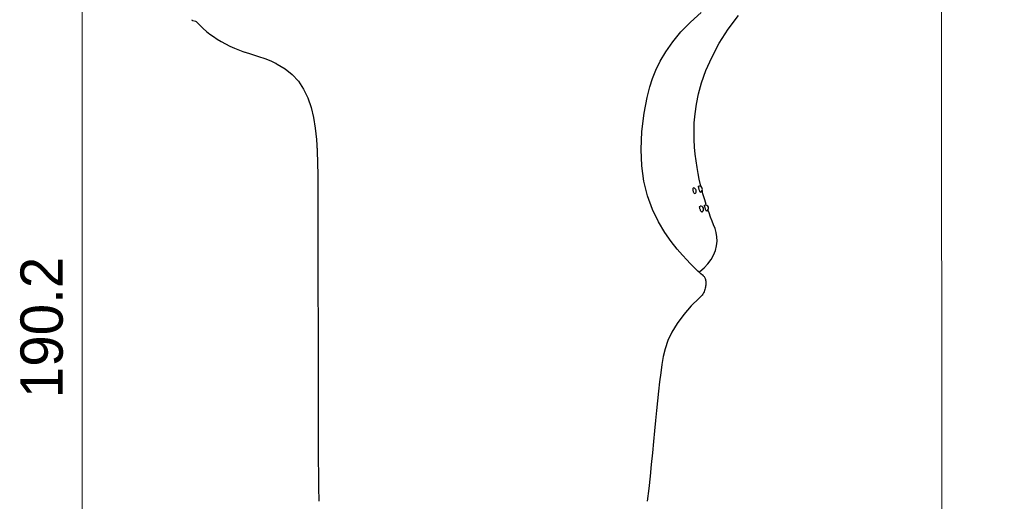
# Model space of a CAD drawing. Header units: millimetres. Extents: x 2329 to 5782, y 1296 to 2780.
# Tile 94 of 123: x 5088 to 5205, y 1615 to 1672. Entities that reach past the tile are written whole.
import ezdxf

# ---------------------------------------------------------------- set-up
doc = ezdxf.new("R2010")
doc.units = ezdxf.units.MM
doc.header["$LTSCALE"] = 0.3
doc.layers.add('00_COMPONENTS', color=7, linetype='Continuous')
doc.layers.add('51__DRAFT_DIMS', color=7, linetype='Continuous')
doc.styles.add('1）', font='兰亭黑 GBK.TTF', dxfattribs={"height": 5})
doc.styles.add('尺寸值样式', font='兰亭黑 GBK.TTF', dxfattribs={"height": 4})
doc.dimstyles.new('1直线标注', dxfattribs={"dimtxt": 4, "dimasz": 3, "dimexe": 2.5, "dimexo": 0, "dimtad": 1, "dimdec": 1, "dimdsep": 46, "dimtxsty": '尺寸值样式', "dimcen": 0, "dimclrd": 8, "dimclre": 8, "dimclrt": 7, "dimadec": 0, "dimazin": 0, "dimtp": 0.001, "dimtm": 0.001, "dimtfac": 1, "dimtdec": 1, "dimtmove": 0, "dimatfit": 0, "dimldrblk": '_FILLED', "dimfxl": 1, "dimtolj": 1, "dimlwd": 15, "dimlwe": 15, "dimarcsym": 0})

# ---------------------------------------------------------------- blocks, each defined once
blk = doc.blocks.new('*D282')
at = {"layer": '51__DRAFT_DIMS', "color": 8, "lineweight": 15}
for p, q in [((5171.4, 1731.41), (5199.69, 1731.42)), ((5197.29, 1505.37), (5197.19, 1728.42)), ((5148.66, 1502.35), (5199.79, 1502.37))]:
    blk.add_line(p, q, dxfattribs=at)
at = {"layer": '51__DRAFT_DIMS', "color": 8}
for points in [[(5197.69, 1728.42), (5196.69, 1728.42), (5197.19, 1731.42)], [(5196.79, 1505.37), (5197.79, 1505.37), (5197.29, 1502.37)]]:
    blk.add_solid(points, dxfattribs=at)
at = {"layer": 'Defpoints', "color": 0}
for p in [(5171.4, 1731.41), (5197.19, 1731.42), (5148.66, 1502.35)]:
    blk.add_point(p, dxfattribs=at)
at = {"layer": '51__DRAFT_DIMS', "color": 7, "insert": (5204.54, 1605.41), "char_height": 5, "attachment_point": 2, "rotation": 270.0269, "line_spacing_factor": 0.9, "style": '1）'}
blk.add_mtext('\\A1;229', dxfattribs=at)
blk = doc.blocks.new('_FILLED')
at = {"color": 0, "linetype": 'ByBlock'}
blk.add_solid([(0, 0), (-1, 0.167), (-1, -0.167)], dxfattribs=at)
blk = doc.blocks.new('*D283')
at = {"layer": '51__DRAFT_DIMS', "color": 8, "lineweight": 15}
for p, q in [((5171.4, 1731.41), (5093.09, 1731.41)), ((5095.59, 1544.23), (5095.59, 1728.41)), ((5138.49, 1541.23), (5093.09, 1541.23))]:
    blk.add_line(p, q, dxfattribs=at)
at = {"layer": '51__DRAFT_DIMS', "color": 8}
for points in [[(5096.09, 1728.41), (5095.09, 1728.41), (5095.59, 1731.41)], [(5095.09, 1544.23), (5096.09, 1544.23), (5095.59, 1541.23)]]:
    blk.add_solid(points, dxfattribs=at)
at = {"layer": 'Defpoints', "color": 0}
for p in [(5095.59, 1731.41), (5171.4, 1731.41), (5138.49, 1541.23)]:
    blk.add_point(p, dxfattribs=at)
at = {"layer": '51__DRAFT_DIMS', "color": 7, "insert": (5088.3, 1635.4), "char_height": 5, "attachment_point": 2, "rotation": 90, "line_spacing_factor": 0.9, "style": '1）'}
blk.add_mtext('\\A1;190.2', dxfattribs=at)

msp = doc.modelspace()

# ---------------------------------------------------------------- linework, layer by layer
at = {"layer": '00_COMPONENTS'}
for p, q in [((5167.52263, 1671.53496), (5168.80062, 1672.6627)), ((5171.9825, 1670.68935), (5173.19134, 1672.30264)), ((5108.67414, 1671.70855), (5108.68581, 1671.70481)), ((5109.04951, 1671.59613), (5108.68581, 1671.70481)), ((5109.18613, 1671.5099), (5109.53423, 1671.14183)), ((5109.53423, 1671.14183), (5109.90259, 1670.78582)), ((5109.90259, 1670.78582), (5110.28985, 1670.44458)), ((5166.39343, 1670.38394), (5167.52263, 1671.53496)), ((5170.92764, 1669.03156), (5171.9825, 1670.68935)), ((5110.28985, 1670.44458), (5110.69149, 1670.12277)), ((5110.69149, 1670.12277), (5111.10987, 1669.81754)), ((5111.10987, 1669.81754), (5111.55494, 1669.52191)), ((5111.55494, 1669.52191), (5112.03003, 1669.23508)), ((5165.42905, 1669.21078), (5166.39343, 1670.38394)), ((5112.03003, 1669.23508), (5112.5318, 1668.9603)), ((5112.5318, 1668.9603), (5113.0609, 1668.69802)), ((5113.0609, 1668.69802), (5113.61711, 1668.44907)), ((5113.61711, 1668.44907), (5114.19893, 1668.21454)), ((5164.61454, 1668.02816), (5165.42905, 1669.21078)), ((5170.03898, 1667.36876), (5170.92764, 1669.03156)), ((5114.19893, 1668.21454), (5114.80221, 1667.99463)), ((5115.66057, 1667.70948), (5114.80118, 1667.99494)), ((5116.47897, 1667.44474), (5115.66057, 1667.70948)), ((5117.24385, 1667.18067), (5116.47897, 1667.44474)), ((5117.93656, 1666.90798), (5117.24385, 1667.18067)), ((5163.94767, 1666.90414), (5164.61454, 1668.02816)), ((5169.34655, 1665.7933), (5170.03898, 1667.36876)), ((5118.50207, 1666.65047), (5117.93656, 1666.90798)), ((5118.52878, 1666.63735), (5118.50207, 1666.65047)), ((5118.50207, 1666.65047), (5118.64263, 1666.58033)), ((5118.52878, 1666.63735), (5118.65078, 1666.57617)), ((5118.64263, 1666.58033), (5119.59234, 1666.0198)), ((5118.65078, 1666.57617), (5119.59957, 1666.01483)), ((5119.59234, 1666.0198), (5120.43451, 1665.34359)), ((5119.59957, 1666.01483), (5120.44059, 1665.33789)), ((5163.41816, 1665.83592), (5163.94767, 1666.90414)), ((5120.43451, 1665.34359), (5121.16775, 1664.53918)), ((5120.44059, 1665.33789), (5121.17249, 1664.53306)), ((5162.7317, 1663.88841), (5163.03732, 1664.85601)), ((5163.03732, 1664.85601), (5163.41816, 1665.83592)), ((5168.84305, 1664.37037), (5169.34655, 1665.7933)), ((5121.16775, 1664.53918), (5121.78188, 1663.61046)), ((5121.17249, 1664.53306), (5121.78532, 1663.60433)), ((5121.78188, 1663.61046), (5122.27826, 1662.57342)), ((5121.78532, 1663.60433), (5122.28065, 1662.56752)), ((5162.39938, 1662.61769), (5162.7317, 1663.88841)), ((5168.48296, 1663.06985), (5168.84305, 1664.37037)), ((5122.27826, 1662.57342), (5122.66303, 1661.4504)), ((5122.28065, 1662.56752), (5122.66463, 1661.44485)), ((5162.04824, 1660.77229), (5162.39938, 1662.61769)), ((5168.22905, 1661.84214), (5168.48296, 1663.06985)), ((5122.66303, 1661.4504), (5122.95238, 1660.25295)), ((5122.66463, 1661.44485), (5122.95339, 1660.24791)), ((5168.06419, 1660.68385), (5168.22905, 1661.84214)), ((5122.95238, 1660.25295), (5123.16232, 1658.98119)), ((5122.95339, 1660.24791), (5123.16292, 1658.97675)), ((5161.78796, 1658.59398), (5162.04824, 1660.77229)), ((5167.97365, 1659.6111), (5168.06419, 1660.68385)), ((5123.16232, 1658.98119), (5123.30467, 1657.65408)), ((5123.16292, 1658.97675), (5123.30499, 1657.65026)), ((5167.94022, 1658.598), (5167.97365, 1659.6111)), ((5161.68498, 1656.47386), (5161.78796, 1658.59398)), ((5167.95297, 1657.6428), (5167.94022, 1658.598)), ((5123.30467, 1657.65408), (5123.39315, 1656.2878)), ((5123.30499, 1657.65026), (5123.3933, 1656.28463)), ((5168.0017, 1656.7507), (5167.95297, 1657.6428)), ((5168.07901, 1655.9051), (5168.0017, 1656.7507)), ((5123.39315, 1656.2878), (5123.44193, 1654.87184)), ((5123.3933, 1656.28463), (5123.44199, 1654.86939)), ((5161.75161, 1654.5456), (5161.68498, 1656.47386)), ((5168.17885, 1655.10425), (5168.07901, 1655.9051)), ((5123.44193, 1654.87184), (5123.46372, 1653.4107)), ((5123.44199, 1654.86939), (5123.46373, 1653.40907)), ((5162.00233, 1652.70098), (5161.75161, 1654.5456)), ((5168.29555, 1654.35016), (5168.17885, 1655.10425)), ((5168.4264, 1653.63178), (5168.29555, 1654.35016)), ((5123.46372, 1653.4107), (5123.47014, 1651.91916)), ((5123.46373, 1653.40907), (5123.47014, 1651.91836)), ((5168.56815, 1652.94777), (5168.4264, 1653.63178)), ((5162.42841, 1650.97429), (5162.00233, 1652.70098)), ((5168.48205, 1652.06997), (5168.48216, 1652.10521)), ((5168.48644, 1652.02492), (5168.48205, 1652.06997)), ((5168.48216, 1652.10521), (5168.48889, 1652.12818)), ((5168.49506, 1651.96968), (5168.48644, 1652.02492)), ((5168.48889, 1652.12818), (5168.49807, 1652.13412)), ((5168.5076, 1651.9047), (5168.49506, 1651.96968)), ((5168.71761, 1652.29903), (5168.56815, 1652.94777)), ((5168.7179, 1652.20696), (5168.71755, 1652.20978)), ((5168.71755, 1652.20978), (5168.71771, 1652.20966)), ((5168.73885, 1652.21165), (5168.71761, 1652.29903)), ((5168.72295, 1652.18851), (5168.7179, 1652.20696)), ((5168.73223, 1652.15712), (5168.72295, 1652.18851)), ((5168.74476, 1652.11534), (5168.73223, 1652.15712)), ((5168.75659, 1652.07642), (5168.74476, 1652.11534)), ((5123.47014, 1651.91916), (5123.47087, 1651.29327)), ((5123.47094, 1651.29328), (5123.47086, 1651.29309)), ((5123.47086, 1651.29309), (5123.47257, 1642.40416)), ((5163.01814, 1649.36671), (5162.42841, 1650.97429)), ((5167.82161, 1651.73846), (5167.82178, 1651.77551)), ((5167.82431, 1651.69745), (5167.82161, 1651.73846)), ((5167.82178, 1651.77551), (5167.82421, 1651.81073)), ((5167.82421, 1651.81073), (5167.82943, 1651.84361)), ((5167.83007, 1651.65187), (5167.82431, 1651.69745)), ((5167.82943, 1651.84361), (5167.83774, 1651.87189)), ((5167.8384, 1651.60336), (5167.83007, 1651.65187)), ((5167.83774, 1651.87189), (5167.8484, 1651.89434)), ((5167.84901, 1651.55271), (5167.8384, 1651.60336)), ((5167.8484, 1651.89434), (5167.86204, 1651.90985)), ((5167.87237, 1651.47881), (5167.84901, 1651.55271)), ((5167.86204, 1651.90985), (5167.87873, 1651.91712)), ((5167.89789, 1651.41073), (5167.87237, 1651.47881)), ((5167.87873, 1651.91712), (5167.89081, 1651.91714)), ((5167.92463, 1651.35119), (5167.89789, 1651.41073)), ((5167.95138, 1651.30327), (5167.92463, 1651.35119)), ((5167.97801, 1651.26753), (5167.95138, 1651.30327)), ((5168.00476, 1651.24393), (5167.97801, 1651.26753)), ((5168.03224, 1651.23611), (5168.00476, 1651.24393)), ((5168.0531, 1651.24407), (5168.03224, 1651.23611)), ((5168.52302, 1651.83336), (5168.5076, 1651.9047)), ((5168.54033, 1651.75847), (5168.52302, 1651.83336)), ((5168.56372, 1651.68222), (5168.54033, 1651.75847)), ((5168.58785, 1651.61143), (5168.56372, 1651.68222)), ((5168.61173, 1651.5489), (5168.58785, 1651.61143)), ((5168.63432, 1651.4978), (5168.61173, 1651.5489)), ((5168.65537, 1651.45858), (5168.63432, 1651.4978)), ((5168.67476, 1651.43101), (5168.65537, 1651.45858)), ((5168.6924, 1651.41795), (5168.67476, 1651.43101)), ((5168.69995, 1651.41831), (5168.6924, 1651.41795)), ((5168.9041, 1651.59558), (5168.8976, 1651.6168)), ((5168.91667, 1651.55397), (5168.9041, 1651.59558)), ((5168.92585, 1651.52315), (5168.91667, 1651.55397)), ((5169.03616, 1651.0839), (5168.92177, 1651.49886)), ((5168.93067, 1651.50553), (5168.92585, 1651.52315)), ((5168.93094, 1651.50317), (5168.93067, 1651.50553)), ((5168.93081, 1651.50324), (5168.93094, 1651.50317)), ((5169.20172, 1650.51699), (5169.03616, 1651.0839)), ((5168.60451, 1649.68895), (5168.61012, 1649.72612)), ((5168.60534, 1649.6426), (5168.60451, 1649.68895)), ((5168.61182, 1649.58658), (5168.60534, 1649.6426)), ((5168.61012, 1649.72612), (5168.62511, 1649.75172)), ((5168.62511, 1649.75172), (5168.64405, 1649.76021)), ((5169.18225, 1649.84886), (5169.18725, 1649.87049)), ((5169.18414, 1649.8147), (5169.18225, 1649.84886)), ((5169.19105, 1649.77031), (5169.18414, 1649.8147)), ((5169.18725, 1649.87049), (5169.19356, 1649.87525)), ((5169.2028, 1649.71541), (5169.19105, 1649.77031)), ((5169.3828, 1649.93501), (5169.20172, 1650.51699)), ((5169.21913, 1649.65048), (5169.2028, 1649.71541)), ((5169.23896, 1649.57884), (5169.21913, 1649.65048)), ((5169.36969, 1649.93322), (5169.36972, 1649.93313)), ((5169.38768, 1649.88249), (5169.36969, 1649.93322)), ((5163.73536, 1647.90432), (5163.01814, 1649.36671)), ((5168.62349, 1649.5213), (5168.61182, 1649.58658)), ((5168.63949, 1649.45013), (5168.62349, 1649.5213)), ((5168.65885, 1649.37575), (5168.63949, 1649.45013)), ((5168.68769, 1649.30345), (5168.65885, 1649.37575)), ((5168.71768, 1649.23632), (5168.68769, 1649.30345)), ((5168.7479, 1649.17702), (5168.71768, 1649.23632)), ((5168.77713, 1649.12868), (5168.7479, 1649.17702)), ((5168.80528, 1649.09191), (5168.77713, 1649.12868)), ((5168.83266, 1649.06676), (5168.80528, 1649.09191)), ((5168.8599, 1649.0567), (5168.83266, 1649.06676)), ((5168.8776, 1649.06112), (5168.8599, 1649.0567)), ((5169.26127, 1649.50332), (5169.23896, 1649.57884)), ((5169.28884, 1649.42952), (5169.26127, 1649.50332)), ((5169.31634, 1649.36055), (5169.28884, 1649.42952)), ((5169.34279, 1649.29922), (5169.31634, 1649.36055)), ((5169.36704, 1649.24875), (5169.34279, 1649.29922)), ((5169.38893, 1649.20963), (5169.36704, 1649.24875)), ((5169.40852, 1649.18164), (5169.38893, 1649.20963)), ((5169.42572, 1649.16769), (5169.40852, 1649.18164)), ((5169.43338, 1649.16772), (5169.42572, 1649.16769)), ((5169.61602, 1649.23864), (5169.59334, 1649.30258)), ((5169.71592, 1648.94887), (5169.61475, 1649.23802)), ((5169.89144, 1648.46612), (5169.71592, 1648.94887)), ((5170.06891, 1648), (5169.89144, 1648.46612)), ((5164.50342, 1646.64046), (5163.73536, 1647.90432)), ((5170.24727, 1647.55165), (5170.06891, 1648)), ((5170.42251, 1647.12533), (5170.24727, 1647.55165)), ((5165.25348, 1645.57929), (5164.50342, 1646.64046)), ((5170.56885, 1646.64763), (5170.42253, 1647.12524)), ((5170.64949, 1646.13656), (5170.56885, 1646.64763)), ((5170.66093, 1645.6005), (5170.64949, 1646.13656)), ((5165.95649, 1644.68607), (5165.25348, 1645.57929)), ((5170.46419, 1644.49857), (5170.60011, 1645.05098)), ((5170.60011, 1645.05098), (5170.66093, 1645.6005)), ((5166.58675, 1643.94899), (5165.95649, 1644.68607)), ((5167.08678, 1643.40028), (5166.58675, 1643.94899)), ((5169.9493, 1643.43078), (5170.24877, 1643.95344)), ((5170.24877, 1643.95344), (5170.46419, 1644.49857)), ((5167.47958, 1642.98946), (5167.08678, 1643.40028)), ((5167.83988, 1642.6245), (5167.47958, 1642.98946)), ((5168.15749, 1642.31002), (5167.83988, 1642.6245)), ((5169.12155, 1642.47806), (5169.56937, 1642.94021)), ((5169.56937, 1642.94021), (5169.9493, 1643.43078)), ((5123.47257, 1642.40416), (5123.49276, 1633.19654)), ((5168.40495, 1642.07204), (5168.15749, 1642.31002)), ((5168.61006, 1641.88333), (5168.40495, 1642.07204)), ((5168.52567, 1641.96097), (5168.62162, 1642.03778)), ((5168.7868, 1641.72799), (5168.61006, 1641.88333)), ((5168.62162, 1642.03778), (5169.12155, 1642.47806)), ((5168.85352, 1641.67117), (5168.72705, 1641.77952)), ((5168.92178, 1641.61365), (5168.7868, 1641.72799)), ((5168.93901, 1641.59934), (5168.85352, 1641.67117)), ((5169.00598, 1641.54372), (5168.92178, 1641.61365)), ((5169.01796, 1641.53394), (5168.99941, 1641.54916)), ((5169.05141, 1641.50666), (5169.00598, 1641.54372)), ((5169.07771, 1641.48557), (5169.05141, 1641.50666)), ((5169.0777, 1641.48556), (5169.07848, 1641.48496)), ((5169.07848, 1641.48496), (5169.13547, 1641.42997)), ((5169.13547, 1641.42997), (5169.18768, 1641.35707)), ((5169.18768, 1641.35707), (5169.22947, 1641.27616)), ((5169.22947, 1641.27616), (5169.26318, 1641.18814)), ((5169.26318, 1641.18814), (5169.29027, 1641.09224)), ((5169.29027, 1641.09224), (5169.31111, 1640.98907)), ((5169.32542, 1640.41222), (5169.31102, 1640.28949)), ((5169.31111, 1640.98907), (5169.32569, 1640.88071)), ((5169.33411, 1640.534), (5169.32542, 1640.41222)), ((5169.32569, 1640.88071), (5169.33429, 1640.7678)), ((5169.33704, 1640.65207), (5169.33411, 1640.534)), ((5169.33429, 1640.7678), (5169.33704, 1640.65207)), ((5168.89528, 1639.23486), (5168.79063, 1639.11107)), ((5168.98414, 1639.36062), (5168.89528, 1639.23486)), ((5169.05882, 1639.48762), (5168.98414, 1639.36062)), ((5169.12362, 1639.62), (5169.05882, 1639.48762)), ((5169.17968, 1639.75825), (5169.12362, 1639.62)), ((5169.22594, 1639.89753), (5169.17968, 1639.75825)), ((5169.26286, 1640.03496), (5169.22594, 1639.89753)), ((5169.29071, 1640.16556), (5169.26286, 1640.03496)), ((5169.31102, 1640.28949), (5169.29071, 1640.16556)), ((5168.54299, 1638.87298), (5167.60531, 1637.94184)), ((5168.67253, 1638.99206), (5168.54299, 1638.87298)), ((5168.79063, 1639.11107), (5168.67253, 1638.99206)), ((5166.73348, 1636.92315), (5165.96253, 1635.86609)), ((5167.60531, 1637.94184), (5166.73348, 1636.92315)), ((5165.96253, 1635.86609), (5165.33126, 1634.82619)), ((5165.33126, 1634.82619), (5164.86123, 1633.83991)), ((5164.86123, 1633.83991), (5164.5282, 1632.89022)), ((5123.49276, 1633.19654), (5123.51698, 1625.51908)), ((5164.5282, 1632.89022), (5164.30004, 1631.95428)), ((5164.1401, 1631.00631), (5164.00721, 1630.01388)), ((5164.30004, 1631.95428), (5164.1401, 1631.00631)), ((5164.00721, 1630.01388), (5163.8776, 1628.96372)), ((5163.8776, 1628.96372), (5163.75067, 1627.86518)), ((5163.75067, 1627.86518), (5163.6268, 1626.72698)), ((5163.6268, 1626.72698), (5163.50757, 1625.57027)), ((5123.51698, 1625.51908), (5123.51206, 1621.24874)), ((5163.50757, 1625.57027), (5163.3921, 1624.39706)), ((5163.3921, 1624.39706), (5163.27567, 1623.17975)), ((5163.27567, 1623.17975), (5163.15421, 1621.90301)), ((5163.15421, 1621.90301), (5163.02497, 1620.57411)), ((5123.51206, 1621.24874), (5123.55759, 1616.51527)), ((5163.02497, 1620.57411), (5162.88615, 1619.19959)), ((5162.88615, 1619.19959), (5162.73794, 1617.7837)), ((5162.73794, 1617.7837), (5162.58021, 1616.32504)), ((5123.55759, 1616.51527), (5123.5832, 1614.82492)), ((5162.58021, 1616.32504), (5162.41313, 1614.82518))]:
    msp.add_line(p, q, dxfattribs=at)
for centre, radius, start, end in [((5108.77171, 1671.99225), 0.3, 213.1667718, 250.9219546), ((5108.96362, 1671.30869), 0.3, 42.1230131, 73.3629771), ((5168.556, 1651.76409), 0.37455, 292.3612001, 96.3161142), ((5167.83296, 1651.54708), 0.37455, 307.1363181, 81.1353926), ((5168.69754, 1649.38953), 0.37455, 300.0750189, 96.1789673), ((5169.28745, 1649.51267), 0.37455, 293.6832146, 103.0570034)]:
    msp.add_arc(centre, radius, start, end, dxfattribs=at)

# ---------------------------------------------------------------- dimensions: what is measured, and where the dimension line sits
at = {"layer": '51__DRAFT_DIMS'}
for base, p1, angle, text, picture, middle in [((5095.59203, 1731.40917), (5138.49237, 1541.22679), 90, '190.2', '*D283', (5095.59203, 1635.39946)), ((5197.18531, 1731.42129), (5148.65974, 1502.35014), 90.0269455, '229', '*D282', (5197.24457, 1605.40923))]:
    dim = msp.add_linear_dim(base=base, p1=p1, p2=(5171.39865, 1731.40917), angle=angle, text=text, dimstyle='1直线标注', override={"dimtxsty": '1）'}, dxfattribs=at)
    dim.commit()
    dim.dimension.update_dxf_attribs({"geometry": picture, "text_midpoint": middle, "dimtype": 160})

doc.saveas('drawing.dxf')
